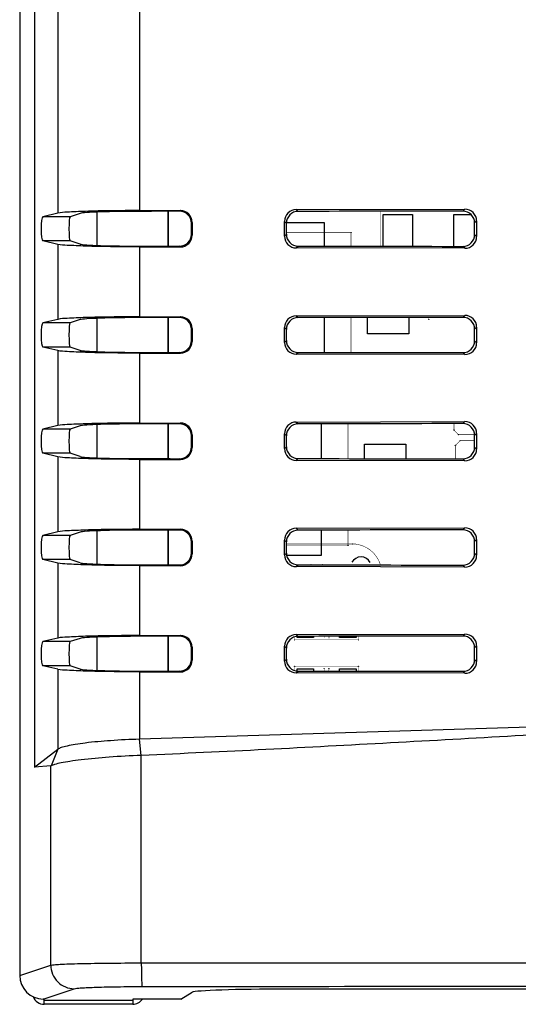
# Model space of a CAD drawing. Header units: millimetres. Extents: x 0 to 1682, y 0 to 1188.
# Tile 21 of 35: x 1211 to 1253, y 559 to 642. Entities that reach past the tile are written whole.
import ezdxf

# ---------------------------------------------------------------- set-up
doc = ezdxf.new("R2010")
doc.units = ezdxf.units.MM
doc.header["$LTSCALE"] = 92.51
for name, color, linetype in [('CASE_COVER_12W-SHAPE', 7, 'CONTINUOUS'), ('REAR_CASE-RC15W-SHAPE', 7, 'CONTINUOUS'), ('SMPS_TOPRC-SHAPE', 7, 'CONTINUOUS')]:
    doc.layers.add(name, color=color, linetype=linetype)

msp = doc.modelspace()

# ---------------------------------------------------------------- linework, layer by layer
at = {"layer": 'CASE_COVER_12W-SHAPE', "color": 7, "linetype": 'Continuous'}
for p, q in [((1211.160101, 718.524874), (1211.160101, 561.277775)), ((1212.413619, 699.758232), (1212.413638, 578.929559)), ((1214.387004, 650.212954), (1214.386928, 625.859513)), ((1221.328132, 649.997942), (1221.327659, 626.074532)), ((1214.386928, 625.859513), (1213.123286, 625.557341)), ((1216.284273, 625.838461), (1215.438158, 625.557341)), ((1221.327659, 626.074532), (1224.781659, 626.077608)), ((1224.781659, 626.077608), (1224.718117, 626.014066)), ((1234.610321, 626.1618), (1248.900919, 626.193671)), ((1234.610321, 626.1618), (1234.766504, 626.005616)), ((1248.900919, 626.193671), (1248.735276, 626.028029)), ((1215.438158, 625.557341), (1213.123286, 625.557341)), ((1225.78194, 625.079108), (1225.71863, 625.015798)), ((1225.71863, 624.056686), (1225.71863, 625.015798)), ((1225.78194, 625.079108), (1225.78194, 623.993376)), ((1233.616344, 623.909097), (1233.616343, 625.163388)), ((1233.616343, 625.163388), (1233.772447, 625.007284)), ((1233.772447, 624.0652), (1233.772447, 625.007284)), ((1249.89934, 625.199703), (1249.732527, 625.03289)), ((1249.732527, 624.039594), (1249.732527, 625.03289)), ((1249.89934, 625.199703), (1249.899339, 623.872781)), ((1225.78194, 623.993376), (1225.71863, 624.056686)), ((1233.616344, 623.909097), (1233.772447, 624.0652)), ((1249.899339, 623.872781), (1249.732527, 624.039594)), ((1214.38692, 623.212972), (1213.123285, 623.515143)), ((1215.438158, 623.515143), (1213.123285, 623.515143)), ((1214.38692, 623.212972), (1214.3869, 616.859507)), ((1216.284273, 623.234022), (1215.438158, 623.515143)), ((1221.327598, 622.997953), (1221.327481, 617.074528)), ((1221.327598, 622.997953), (1224.781659, 622.994876)), ((1224.781659, 622.994876), (1224.718117, 623.058418)), ((1234.610322, 622.910686), (1234.766504, 623.066868)), ((1248.900917, 622.878814), (1234.610322, 622.910686)), ((1248.900917, 622.878814), (1248.735276, 623.044455)), ((1214.3869, 616.859507), (1213.123285, 616.557341)), ((1215.438158, 616.557341), (1213.123285, 616.557341)), ((1216.284273, 616.838461), (1215.438158, 616.557341)), ((1221.327481, 617.074528), (1224.781658, 617.077607)), ((1224.781658, 617.077607), (1224.718117, 617.014066)), ((1234.610325, 617.161796), (1248.900915, 617.193667)), ((1234.610325, 617.161796), (1234.766504, 617.005616)), ((1248.900915, 617.193667), (1248.735276, 617.028029)), ((1225.781939, 616.079106), (1225.71863, 616.015798)), ((1225.71863, 615.056686), (1225.71863, 616.015798)), ((1225.781939, 616.079106), (1225.781939, 614.993378)), ((1233.616348, 614.909101), (1233.616347, 616.163384)), ((1233.616347, 616.163384), (1233.772447, 616.007284)), ((1233.772447, 615.0652), (1233.772447, 616.007284)), ((1249.899336, 616.199699), (1249.732527, 616.03289)), ((1249.732527, 615.039594), (1249.732527, 616.03289)), ((1249.899336, 616.199699), (1249.899335, 614.872785)), ((1225.781939, 614.993378), (1225.71863, 615.056686)), ((1233.616348, 614.909101), (1233.772447, 615.0652)), ((1249.899335, 614.872785), (1249.732527, 615.039594)), ((1214.386892, 614.212979), (1213.123285, 614.515143)), ((1215.438158, 614.515143), (1213.123285, 614.515143)), ((1214.386892, 614.212979), (1214.386872, 607.859501)), ((1216.284273, 614.234022), (1215.438158, 614.515143)), ((1221.32742, 613.997957), (1221.327302, 608.074524)), ((1221.32742, 613.997957), (1224.781657, 613.994878)), ((1224.781657, 613.994878), (1224.718117, 614.058418)), ((1234.610326, 613.91069), (1234.766504, 614.066868)), ((1248.900913, 613.878818), (1234.610326, 613.91069)), ((1248.900913, 613.878818), (1248.735276, 614.044455)), ((1221.327302, 608.074524), (1224.781656, 608.077605)), ((1224.781656, 608.077605), (1224.718117, 608.014066)), ((1234.610329, 608.161792), (1248.900911, 608.193663)), ((1234.610329, 608.161792), (1234.766504, 608.005616)), ((1248.900911, 608.193663), (1248.735276, 608.028029)), ((1214.386872, 607.859501), (1213.123285, 607.557341)), ((1215.438158, 607.557341), (1213.123285, 607.557341)), ((1216.284273, 607.838461), (1215.438158, 607.557341)), ((1225.781937, 607.079105), (1225.71863, 607.015798)), ((1225.71863, 606.056686), (1225.71863, 607.015798)), ((1225.781937, 607.079105), (1225.781937, 605.993379)), ((1233.616352, 605.909105), (1233.616351, 607.16338)), ((1233.616351, 607.16338), (1233.772447, 607.007284)), ((1233.772447, 606.0652), (1233.772447, 607.007284)), ((1249.899332, 607.199695), (1249.732527, 607.03289)), ((1249.732527, 606.039594), (1249.732527, 607.03289)), ((1249.899332, 607.199695), (1249.899331, 605.872789)), ((1225.781937, 605.993379), (1225.71863, 606.056686)), ((1233.616352, 605.909105), (1233.772447, 606.0652)), ((1249.899331, 605.872789), (1249.732527, 606.039594)), ((1214.386863, 605.212985), (1213.123284, 605.515143)), ((1215.438158, 605.515143), (1213.123284, 605.515143)), ((1214.386863, 605.212985), (1214.386843, 598.859495)), ((1216.284273, 605.234022), (1215.438158, 605.515143)), ((1221.327242, 604.997961), (1221.327124, 599.07452)), ((1221.327242, 604.997961), (1224.781656, 604.994879)), ((1224.781656, 604.994879), (1224.718117, 605.058418)), ((1234.61033, 604.910694), (1234.766504, 605.066868)), ((1248.900909, 604.878822), (1234.61033, 604.910694)), ((1248.900909, 604.878822), (1248.735276, 605.044455)), ((1221.327124, 599.07452), (1224.781655, 599.077604)), ((1224.781655, 599.077604), (1224.718117, 599.014066)), ((1234.610333, 599.161788), (1248.900907, 599.193659)), ((1234.610333, 599.161788), (1234.766504, 599.005616)), ((1248.900907, 599.193659), (1248.735276, 599.028029)), ((1214.386843, 598.859495), (1213.123284, 598.557341)), ((1215.438158, 598.557341), (1213.123284, 598.557341)), ((1216.284273, 598.838461), (1215.438158, 598.557341)), ((1225.781936, 598.079103), (1225.71863, 598.015798)), ((1225.781936, 598.079103), (1225.781935, 596.993381)), ((1233.616356, 596.909109), (1233.616355, 598.163376)), ((1233.616355, 598.163376), (1233.772447, 598.007284)), ((1249.899328, 598.199691), (1249.732527, 598.03289)), ((1249.899328, 598.199691), (1249.899327, 596.872793)), ((1225.71863, 597.056686), (1225.71863, 598.015798)), ((1233.772447, 597.0652), (1233.772447, 598.007284)), ((1249.732527, 597.039594), (1249.732527, 598.03289)), ((1214.386835, 596.212991), (1213.123284, 596.515143)), ((1215.438158, 596.515143), (1213.123284, 596.515143)), ((1216.284273, 596.234022), (1215.438158, 596.515143)), ((1225.781935, 596.993381), (1225.71863, 597.056686)), ((1233.616356, 596.909109), (1233.772447, 597.0652)), ((1249.899327, 596.872793), (1249.732527, 597.039594)), ((1214.386835, 596.212991), (1214.386815, 589.859488)), ((1221.327063, 595.997965), (1221.326946, 590.074517)), ((1221.327063, 595.997965), (1224.781654, 595.994881)), ((1224.781654, 595.994881), (1224.718117, 596.058418)), ((1234.610334, 595.910697), (1234.766504, 596.066868)), ((1248.900905, 595.878826), (1234.610334, 595.910697)), ((1248.900905, 595.878826), (1248.735276, 596.044455)), ((1214.386815, 589.859488), (1213.123283, 589.557341)), ((1216.284273, 589.838461), (1215.438158, 589.557341)), ((1221.326946, 590.074517), (1224.781653, 590.077602)), ((1224.781653, 590.077602), (1224.718117, 590.014066)), ((1234.610337, 590.161784), (1248.900903, 590.193656)), ((1234.610337, 590.161784), (1234.766504, 590.005616)), ((1248.900903, 590.193656), (1248.735276, 590.028029)), ((1215.438158, 589.557341), (1213.123283, 589.557341)), ((1225.781934, 589.079101), (1225.71863, 589.015798)), ((1225.71863, 588.056686), (1225.71863, 589.015798)), ((1225.781934, 589.079101), (1225.781934, 587.993383)), ((1233.61636, 587.909113), (1233.616359, 589.163372)), ((1233.616359, 589.163372), (1233.772447, 589.007284)), ((1233.772447, 588.0652), (1233.772447, 589.007284)), ((1249.899324, 589.199687), (1249.732527, 589.03289)), ((1249.732527, 588.039594), (1249.732527, 589.03289)), ((1249.899324, 589.199687), (1249.899323, 587.872797)), ((1225.781934, 587.993383), (1225.71863, 588.056686)), ((1233.61636, 587.909113), (1233.772447, 588.0652)), ((1249.899323, 587.872797), (1249.732527, 588.039594)), ((1214.386807, 587.212997), (1213.123283, 587.515143)), ((1215.438158, 587.515143), (1213.123283, 587.515143)), ((1214.386807, 587.212997), (1214.386763, 580.438631)), ((1216.284273, 587.234022), (1215.438158, 587.515143)), ((1221.326885, 586.997969), (1221.327075, 581.292863)), ((1221.326885, 586.997969), (1224.781652, 586.994882)), ((1224.781652, 586.994882), (1224.718117, 587.058418)), ((1234.610338, 586.910701), (1234.766504, 587.066868)), ((1248.900901, 586.87883), (1234.610338, 586.910701)), ((1248.900901, 586.87883), (1248.735276, 587.044455)), ((1276.391466, 582.983673), (1221.327075, 581.292863)), ((1221.463021, 579.923957), (1221.326931, 581.292857)), ((1212.408742, 578.929378), (1214.38581, 580.438597)), ((1214.38581, 580.438597), (1213.822344, 579.038868)), ((1221.472762, 562.341697), (1221.472762, 579.924386)), ((1213.797968, 579.030447), (1212.413638, 578.929559)), ((1213.797968, 562.154204), (1213.797968, 579.030447)), ((1221.472762, 562.341697), (1263.739684, 562.367619)), ((1211.160101, 561.277775), (1213.797968, 562.154204)), ((1213.163781, 559.283856), (1215.787012, 560.155422)), ((1224.823003, 559.283856), (1225.795283, 559.859051)), ((1443.697985, 560.121955), (1233.781382, 560.121955)), ((1213.239684, 559.283856), (1213.163781, 559.283856)), ((1213.239684, 558.836242), (1213.239684, 559.283856)), ((1213.239684, 559.200047), (1220.739684, 559.200047)), ((1220.739684, 559.283856), (1220.739684, 558.836242)), ((1224.823003, 559.283856), (1220.739684, 559.283856))]:
    msp.add_line(p, q, dxfattribs=at)
for centre, major_axis, ratio, start_param, end_param in [((1221.754143, 625.818385), (5.5, 0), 0.034920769, 1.60597619, 3.036872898), ((1263.739684, 584.159255), (1199.2, 0), 0.034920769, 1.603341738, 1.60597619), ((1224.780439, 625.076997), (0.835016, 0.554217), 0.997713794, -0.58490588, 0.984672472), ((1234.617929, 625.157996), (-0.559421, 0.835637), 0.994207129, -0.585022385, 0.978177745), ((1263.739684, 521.119837), (1199.2, 0), 0.087488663, 1.583308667, 1.594959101), ((1248.893276, 625.189834), (0.788702, 0.630916), 0.989972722, -0.669795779, 0.893404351), ((1213.128493, 624.536242), (0, 1.021721), 0.146033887, 0.034906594, 3.106686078), ((1215.441906, 624.536242), (0, 1.021721), 0.105104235, 0.034906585, 3.106686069), ((1224.780439, 623.995486), (0.835071, -0.554132), 0.997713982, -0.984773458, 0.584804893), ((1234.61793, 623.914488), (0.559455, 0.835613), 0.994208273, -4.119729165, -2.556529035), ((1221.754143, 623.254099), (5.5, 0), 0.034920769, -3.036872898, -1.60597619), ((1248.893275, 623.88265), (0.788735, -0.630875), 0.989973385, -0.893456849, 0.669743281), ((1263.739684, 664.913229), (1199.2, 0), 0.034920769, -1.60597619, -1.603341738), ((1263.739684, 727.952647), (1199.2, 0), 0.087488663, -1.594959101, -1.583308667), ((1213.128492, 615.536242), (0, 1.021721), 0.146033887, 0.034906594, 3.106686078), ((1215.441906, 615.536242), (0, 1.021721), 0.105104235, 0.034906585, 3.106686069), ((1221.754143, 616.818385), (5.5, 0), 0.034920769, 1.60597619, 3.036872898), ((1263.739684, 575.159255), (1199.2, 0), 0.034920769, 1.603341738, 1.60597619), ((1224.780438, 616.076996), (0.835016, 0.554217), 0.997713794, -0.58490588, 0.984672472), ((1234.617933, 616.157992), (-0.559421, 0.835637), 0.994207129, -0.585022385, 0.978177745), ((1263.739684, 512.119837), (1199.2, 0), 0.087488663, 1.583308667, 1.594959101), ((1248.893272, 616.18983), (0.788702, 0.630916), 0.989972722, -0.669795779, 0.893404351), ((1224.780438, 614.995488), (0.835071, -0.554132), 0.997713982, -0.984773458, 0.584804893), ((1234.617934, 614.914492), (0.559455, 0.835613), 0.994208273, -4.119729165, -2.556529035), ((1248.893271, 614.882654), (0.788735, -0.630875), 0.989973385, -0.893456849, 0.669743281), ((1221.754143, 614.254099), (5.5, 0), 0.034920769, -3.036872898, -1.60597619), ((1263.739684, 655.913229), (1199.2, 0), 0.034920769, -1.60597619, -1.603341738), ((1263.739684, 718.952647), (1199.2, 0), 0.087488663, -1.594959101, -1.583308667), ((1224.780436, 607.076994), (0.835016, 0.554217), 0.997713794, -0.58490588, 0.984672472), ((1234.617937, 607.157988), (-0.559421, 0.835637), 0.994207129, -0.585022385, 0.978177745), ((1248.893268, 607.189826), (0.788702, 0.630916), 0.989972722, -0.669795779, 0.893404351), ((1213.128492, 606.536242), (0, 1.021721), 0.146033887, 0.034906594, 3.106686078), ((1215.441906, 606.536242), (0, 1.021721), 0.105104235, 0.034906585, 3.106686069), ((1221.754143, 607.818385), (5.5, 0), 0.034920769, 1.60597619, 3.036872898), ((1263.739684, 566.159255), (1199.2, 0), 0.034920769, 1.603341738, 1.60597619), ((1263.739684, 503.119837), (1199.2, 0), 0.087488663, 1.583308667, 1.594959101), ((1224.780436, 605.99549), (0.835071, -0.554132), 0.997713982, -0.984773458, 0.584804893), ((1234.617938, 605.914496), (0.559455, 0.835613), 0.994208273, -4.119729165, -2.556529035), ((1248.893267, 605.882658), (0.788735, -0.630875), 0.989973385, -0.893456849, 0.669743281), ((1221.754143, 605.254099), (5.5, 0), 0.034920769, -3.036872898, -1.60597619), ((1263.739684, 646.913229), (1199.2, 0), 0.034920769, -1.60597619, -1.603341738), ((1263.739684, 709.952647), (1199.2, 0), 0.087488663, -1.594959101, -1.583308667), ((1221.754143, 598.818385), (5.5, 0), 0.034920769, 1.60597619, 3.036872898), ((1263.739684, 557.159255), (1199.2, 0), 0.034920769, 1.603341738, 1.60597619), ((1224.780435, 598.076993), (0.835016, 0.554217), 0.997713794, -0.58490588, 0.984672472), ((1234.617941, 598.157984), (-0.559421, 0.835637), 0.994207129, -0.585022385, 0.978177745), ((1263.739684, 494.119837), (1199.2, 0), 0.087488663, 1.583308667, 1.594959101), ((1248.893264, 598.189822), (0.788702, 0.630916), 0.989972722, -0.669795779, 0.893404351), ((1213.128491, 597.536242), (0, 1.021721), 0.146033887, 0.034906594, 3.106686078), ((1215.441906, 597.536242), (0, 1.021721), 0.105104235, 0.034906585, 3.106686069), ((1224.780434, 596.995491), (0.835071, -0.554132), 0.997713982, -0.984773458, 0.584804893), ((1234.617942, 596.9145), (0.559455, 0.835613), 0.994208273, -4.119729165, -2.556529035), ((1248.893263, 596.882662), (0.788735, -0.630875), 0.989973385, -0.893456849, 0.669743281), ((1221.754143, 596.254099), (5.5, 0), 0.034920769, -3.036872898, -1.60597619), ((1263.739684, 637.913229), (1199.2, 0), 0.034920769, -1.60597619, -1.603341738), ((1263.739684, 700.952647), (1199.2, 0), 0.087488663, -1.594959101, -1.583308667), ((1221.754143, 589.818385), (5.5, 0), 0.034920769, 1.60597619, 3.036872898), ((1263.739684, 548.159255), (1199.2, 0), 0.034920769, 1.603341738, 1.60597619), ((1224.780433, 589.076991), (0.835016, 0.554217), 0.997713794, -0.58490588, 0.984672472), ((1234.617945, 589.15798), (-0.559421, 0.835637), 0.994207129, -0.585022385, 0.978177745), ((1263.739684, 485.119837), (1199.2, 0), 0.087488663, 1.583308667, 1.594959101), ((1248.89326, 589.189818), (0.788702, 0.630916), 0.989972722, -0.669795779, 0.893404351), ((1213.128491, 588.536242), (0, 1.021721), 0.146033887, 0.034906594, 3.106686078), ((1215.441906, 588.536242), (0, 1.021721), 0.105104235, 0.034906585, 3.106686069), ((1221.754143, 587.254099), (5.5, 0), 0.034920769, -3.036872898, -1.60597619), ((1224.780433, 587.995493), (0.835071, -0.554132), 0.997713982, -0.984773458, 0.584804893), ((1234.617946, 587.914504), (0.559455, 0.835613), 0.994208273, -4.119729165, -2.556529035), ((1248.893259, 587.882666), (0.788735, -0.630875), 0.989973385, -0.893456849, 0.669743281), ((1263.739684, 628.913229), (1199.2, 0), 0.034920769, -1.60597619, -1.603341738), ((1263.739684, 691.952647), (1199.2, 0), 0.087488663, -1.594959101, -1.583308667), ((1213.171117, 561.285076), (1.909588, 0.634459), 0.993922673, 2.822637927, 4.389786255), ((1233.781382, 559.842589), (8, 0), 0.034920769, 1.570796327, 3.082632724)]:
    msp.add_ellipse(centre, major_axis=major_axis, ratio=ratio, start_param=start_param, end_param=end_param, dxfattribs=at)
for points, knots in [([(1221.328368, 626.074534), (1220.508983, 626.073805), (1218.977817, 626.061135), (1216.92426, 626.029372), (1215.434226, 625.951291), (1214.644331, 625.921065), (1214.387157, 625.859567)], [0, 0, 0, 0, 0.353811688, 0.661440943, 0.885821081, 1, 1, 1, 1]), ([(1225.71863, 625.015798), (1225.71863, 625.2708), (1225.504999, 625.802295), (1224.97316, 626.014356), (1224.718117, 626.014066)], [0, 0, 0, 0, 0.499959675, 1, 1, 1, 1]), ([(1234.766504, 626.005616), (1234.51241, 626.005079), (1233.983061, 625.791504), (1233.772447, 625.2615), (1233.772447, 625.007284)], [0, 0, 0, 0, 0.499880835, 1, 1, 1, 1]), ([(1249.732527, 625.03289), (1249.732527, 625.287131), (1249.52037, 625.817586), (1248.989586, 626.028308), (1248.735276, 626.028029)], [0, 0, 0, 0, 0.499932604, 1, 1, 1, 1]), ([(1224.718117, 623.058418), (1224.97311, 623.058128), (1225.504942, 623.270129), (1225.71863, 623.801634), (1225.71863, 624.056686)], [0, 0, 0, 0, 0.499942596, 1, 1, 1, 1]), ([(1233.772447, 624.0652), (1233.772447, 623.811016), (1233.983024, 623.281018), (1234.512377, 623.067405), (1234.766504, 623.066868)], [0, 0, 0, 0, 0.500055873, 1, 1, 1, 1]), ([(1248.735276, 623.044455), (1248.98955, 623.044176), (1249.520328, 623.254855), (1249.732527, 623.785317), (1249.732527, 624.039594)], [0, 0, 0, 0, 0.499996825, 1, 1, 1, 1]), ([(1221.328593, 622.99795), (1220.509205, 622.998679), (1218.978021, 623.011348), (1216.924419, 623.043106), (1215.434326, 623.12119), (1214.644384, 623.151406), (1214.387193, 623.212908)], [0, 0, 0, 0, 0.353803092, 0.661430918, 0.885816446, 1, 1, 1, 1]), ([(1221.329026, 617.074533), (1220.509643, 617.073804), (1218.978439, 617.061137), (1216.924762, 617.02939), (1215.434551, 616.951299), (1214.644511, 616.921108), (1214.387281, 616.859597)], [0, 0, 0, 0, 0.35378348, 0.661406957, 0.885804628, 1, 1, 1, 1]), ([(1225.71863, 616.015798), (1225.71863, 616.2708), (1225.504999, 616.802295), (1224.97316, 617.014356), (1224.718117, 617.014066)], [0, 0, 0, 0, 0.499959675, 1, 1, 1, 1]), ([(1234.766504, 617.005616), (1234.51241, 617.005079), (1233.983061, 616.791504), (1233.772447, 616.2615), (1233.772447, 616.007284)], [0, 0, 0, 0, 0.499880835, 1, 1, 1, 1]), ([(1249.732527, 616.03289), (1249.732527, 616.287131), (1249.52037, 616.817586), (1248.989586, 617.028308), (1248.735276, 617.028029)], [0, 0, 0, 0, 0.499932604, 1, 1, 1, 1]), ([(1224.718117, 614.058418), (1224.97311, 614.058128), (1225.504942, 614.270129), (1225.71863, 614.801634), (1225.71863, 615.056686)], [0, 0, 0, 0, 0.499942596, 1, 1, 1, 1]), ([(1233.772447, 615.0652), (1233.772447, 614.811016), (1233.983024, 614.281018), (1234.512377, 614.067405), (1234.766504, 614.066868)], [0, 0, 0, 0, 0.500055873, 1, 1, 1, 1]), ([(1248.735276, 614.044455), (1248.98955, 614.044176), (1249.520328, 614.254855), (1249.732527, 614.785317), (1249.732527, 615.039594)], [0, 0, 0, 0, 0.499996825, 1, 1, 1, 1]), ([(1221.32925, 613.997951), (1220.509866, 613.99868), (1218.978644, 614.011346), (1216.924922, 614.043088), (1215.434651, 614.121182), (1214.644565, 614.151362), (1214.387317, 614.212878)], [0, 0, 0, 0, 0.353774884, 0.661396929, 0.88579999, 1, 1, 1, 1]), ([(1221.329683, 608.074532), (1220.510304, 608.073803), (1218.979061, 608.061139), (1216.925264, 608.029408), (1215.434876, 607.951307), (1214.644692, 607.921151), (1214.387405, 607.859627)], [0, 0, 0, 0, 0.353755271, 0.661372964, 0.885788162, 1, 1, 1, 1]), ([(1225.71863, 607.015798), (1225.71863, 607.2708), (1225.504999, 607.802295), (1224.97316, 608.014356), (1224.718117, 608.014066)], [0, 0, 0, 0, 0.499959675, 1, 1, 1, 1]), ([(1234.766504, 608.005616), (1234.51241, 608.005079), (1233.983061, 607.791504), (1233.772447, 607.2615), (1233.772447, 607.007284)], [0, 0, 0, 0, 0.499880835, 1, 1, 1, 1]), ([(1249.732527, 607.03289), (1249.732527, 607.287131), (1249.52037, 607.817586), (1248.989586, 608.028308), (1248.735276, 608.028029)], [0, 0, 0, 0, 0.499932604, 1, 1, 1, 1]), ([(1224.718117, 605.058418), (1224.97311, 605.058128), (1225.504942, 605.270129), (1225.71863, 605.801634), (1225.71863, 606.056686)], [0, 0, 0, 0, 0.499942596, 1, 1, 1, 1]), ([(1233.772447, 606.0652), (1233.772447, 605.811016), (1233.983024, 605.281018), (1234.512377, 605.067405), (1234.766504, 605.066868)], [0, 0, 0, 0, 0.500055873, 1, 1, 1, 1]), ([(1248.735276, 605.044455), (1248.98955, 605.044176), (1249.520328, 605.254855), (1249.732527, 605.785317), (1249.732527, 606.039594)], [0, 0, 0, 0, 0.499996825, 1, 1, 1, 1]), ([(1221.329908, 604.997952), (1220.510526, 604.998681), (1218.979266, 605.011344), (1216.925424, 605.04307), (1215.434976, 605.121175), (1214.644746, 605.151319), (1214.387441, 605.212848)], [0, 0, 0, 0, 0.353746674, 0.661362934, 0.885783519, 1, 1, 1, 1]), ([(1221.330341, 599.074531), (1220.510964, 599.073802), (1218.979684, 599.061141), (1216.925767, 599.029426), (1215.435201, 598.951315), (1214.644873, 598.921195), (1214.387529, 598.859657)], [0, 0, 0, 0, 0.353727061, 0.661338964, 0.885771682, 1, 1, 1, 1]), ([(1225.71863, 598.015798), (1225.71863, 598.2708), (1225.504999, 598.802295), (1224.97316, 599.014356), (1224.718117, 599.014066)], [0, 0, 0, 0, 0.499959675, 1, 1, 1, 1]), ([(1234.766504, 599.005616), (1234.51241, 599.005079), (1233.983061, 598.791504), (1233.772447, 598.2615), (1233.772447, 598.007284)], [0, 0, 0, 0, 0.499880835, 1, 1, 1, 1]), ([(1249.732527, 598.03289), (1249.732527, 598.287131), (1249.52037, 598.817586), (1248.989586, 599.028308), (1248.735276, 599.028029)], [0, 0, 0, 0, 0.499932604, 1, 1, 1, 1]), ([(1224.718117, 596.058418), (1224.97311, 596.058128), (1225.504942, 596.270129), (1225.71863, 596.801634), (1225.71863, 597.056686)], [0, 0, 0, 0, 0.499942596, 1, 1, 1, 1]), ([(1233.772447, 597.0652), (1233.772447, 596.811016), (1233.983024, 596.281018), (1234.512377, 596.067405), (1234.766504, 596.066868)], [0, 0, 0, 0, 0.500055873, 1, 1, 1, 1]), ([(1248.735276, 596.044455), (1248.98955, 596.044176), (1249.520328, 596.254855), (1249.732527, 596.785317), (1249.732527, 597.039594)], [0, 0, 0, 0, 0.499996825, 1, 1, 1, 1]), ([(1221.330566, 595.997953), (1220.511187, 595.998682), (1218.979888, 596.011342), (1216.925926, 596.043052), (1215.435301, 596.121167), (1214.644927, 596.151276), (1214.387565, 596.212818)], [0, 0, 0, 0, 0.353718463, 0.661328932, 0.885767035, 1, 1, 1, 1]), ([(1221.330999, 590.07453), (1220.511625, 590.073801), (1218.980306, 590.061143), (1216.926269, 590.029444), (1215.435526, 589.951323), (1214.645054, 589.921238), (1214.387652, 589.859687)], [0, 0, 0, 0, 0.353698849, 0.661304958, 0.885755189, 1, 1, 1, 1]), ([(1225.71863, 589.015798), (1225.71863, 589.2708), (1225.504999, 589.802295), (1224.97316, 590.014356), (1224.718117, 590.014066)], [0, 0, 0, 0, 0.499959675, 1, 1, 1, 1]), ([(1234.766504, 590.005616), (1234.51241, 590.005079), (1233.983061, 589.791504), (1233.772447, 589.2615), (1233.772447, 589.007284)], [0, 0, 0, 0, 0.499880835, 1, 1, 1, 1]), ([(1249.732527, 589.03289), (1249.732527, 589.287131), (1249.52037, 589.817586), (1248.989586, 590.028308), (1248.735276, 590.028029)], [0, 0, 0, 0, 0.499932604, 1, 1, 1, 1]), ([(1224.718117, 587.058418), (1224.97311, 587.058128), (1225.504942, 587.270129), (1225.71863, 587.801634), (1225.71863, 588.056686)], [0, 0, 0, 0, 0.499942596, 1, 1, 1, 1]), ([(1233.772447, 588.0652), (1233.772447, 587.811016), (1233.983024, 587.281018), (1234.512377, 587.067405), (1234.766504, 587.066868)], [0, 0, 0, 0, 0.500055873, 1, 1, 1, 1]), ([(1248.735276, 587.044455), (1248.98955, 587.044176), (1249.520328, 587.254855), (1249.732527, 587.785317), (1249.732527, 588.039594)], [0, 0, 0, 0, 0.499996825, 1, 1, 1, 1]), ([(1221.331224, 586.997954), (1220.511847, 586.998683), (1218.980511, 587.01134), (1216.926428, 587.043033), (1215.435626, 587.121159), (1214.645107, 587.151232), (1214.387689, 587.212789)], [0, 0, 0, 0, 0.35369025, 0.661294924, 0.885750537, 1, 1, 1, 1]), ([(1263.739684, 582.203462), (1256.697584, 581.762694), (1242.610551, 580.965647), (1228.520319, 580.218156), (1221.472762, 579.924386)], [0, 0, 0, 0, 0.500078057, 1, 1, 1, 1]), ([(1221.327093, 581.292863), (1220.505202, 581.268456), (1218.969115, 581.192058), (1217.146366, 581.031584), (1215.917972, 580.861794), (1215.230561, 580.736183), (1214.736703, 580.606396), (1214.470394, 580.504134), (1214.385801, 580.438631)], [0, 0, 0, 0, 0.351128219, 0.656684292, 0.780798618, 0.88087607, 0.954312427, 1, 1, 1, 1]), ([(1221.472762, 579.923824), (1220.559466, 579.883159), (1218.855737, 579.793672), (1216.83677, 579.613851), (1215.482038, 579.431051), (1214.731896, 579.303189), (1214.19944, 579.178791), (1213.91668, 579.091835), (1213.82212, 579.039292)], [0, 0, 0, 0, 0.355162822, 0.66278588, 0.786983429, 0.886334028, 0.957973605, 1, 1, 1, 1]), ([(1213.797968, 579.030447), (1213.801894, 579.030733), (1213.810408, 579.032804), (1213.818243, 579.036552), (1213.822344, 579.038868)], [0, 0, 0, 0, 0.45532211, 1, 1, 1, 1]), ([(1213.797968, 562.154203), (1213.887962, 562.176604), (1214.15553, 562.19765), (1214.669945, 562.233269), (1215.412096, 562.261172), (1216.777037, 562.300657), (1218.820301, 562.331287), (1220.545373, 562.340842), (1221.472762, 562.341697)], [0, 0, 0, 0, 0.036227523, 0.104208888, 0.201853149, 0.326104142, 0.637731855, 1, 1, 1, 1]), ([(1221.472762, 562.341697), (1221.473069, 562.091949), (1221.477083, 561.629144), (1221.487522, 561.081842), (1221.504214, 560.724367), (1221.511413, 560.534467), (1221.530186, 560.420343), (1221.530825, 560.355087), (1221.543107, 560.342916)], [0, 0, 0, 0, 0.374240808, 0.694060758, 0.818461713, 0.913023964, 0.974089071, 1, 1, 1, 1]), ([(1213.797968, 562.154204), (1213.799816, 561.645102), (1214.223926, 560.588209), (1215.279658, 560.157282), (1215.787012, 560.155422)], [0, 0, 0, 0, 0.500859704, 1, 1, 1, 1]), ([(1215.787012, 560.155422), (1215.853462, 560.177478), (1216.055098, 560.19907), (1216.440437, 560.234335), (1216.997403, 560.262432), (1218.02088, 560.301821), (1219.553554, 560.332524), (1220.847482, 560.342059), (1221.543107, 560.342916)], [0, 0, 0, 0, 0.036448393, 0.104497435, 0.202147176, 0.326365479, 0.637873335, 1, 1, 1, 1])]:
    msp.add_open_spline(points, degree=3, knots=knots, dxfattribs=at)
msp.add_open_spline([(1221.543107, 560.342916), (1235.608625, 560.360202), (1249.674156, 560.368838), (1263.739684, 560.368838)], degree=3, dxfattribs=at)
at = {"layer": 'REAR_CASE-RC15W-SHAPE', "color": 7, "linetype": 'Continuous'}
for p, q in [((1217.739684, 623.123555), (1217.739684, 625.948929)), ((1217.739684, 614.123555), (1217.739684, 616.948929)), ((1217.739684, 605.123555), (1217.739684, 607.948929)), ((1217.739684, 596.123555), (1217.739684, 598.948929)), ((1217.739684, 587.123555), (1217.739684, 589.948929)), ((1220.739684, 558.836242), (1213.239684, 558.836242))]:
    msp.add_line(p, q, dxfattribs=at)
for centre, start, end in [((1213.239684, 559.836242), 200.63400116, 270), ((1220.739684, 559.836242), 270, 326.42487523)]:
    msp.add_arc(centre, 1, start, end, dxfattribs=at)
at = {"layer": 'SMPS_TOPRC-SHAPE', "color": 7, "linetype": 'Continuous'}
for p, q in [((1223.739684, 626.012938), (1223.739684, 623.059546)), ((1241.977222, 623.053546), (1241.977222, 625.735268)), ((1241.977222, 625.735268), (1244.477222, 625.735268)), ((1244.477222, 625.735268), (1244.477222, 623.049854)), ((1247.977222, 623.045381), (1247.977222, 625.735268)), ((1247.977222, 625.735268), (1249.442498, 625.735268)), ((1233.772447, 625.060268), (1236.977222, 625.060268)), ((1236.977222, 625.060268), (1236.977222, 623.062475)), ((1223.739684, 617.012938), (1223.739684, 614.059546)), ((1236.977222, 617.010009), (1236.977222, 614.062475)), ((1240.652222, 615.620268), (1240.652222, 617.0167)), ((1244.152222, 617.02215), (1244.152222, 615.620268)), ((1244.152222, 615.620268), (1240.652222, 615.620268)), ((1223.739684, 608.012938), (1223.739684, 605.059546)), ((1236.727222, 608.009512), (1236.727222, 605.062972)), ((1240.402222, 605.056217), (1240.402222, 606.300268)), ((1240.402222, 606.300268), (1243.902222, 606.300268)), ((1243.902222, 606.300268), (1243.902222, 605.050703)), ((1223.739684, 599.012938), (1223.739684, 596.059546)), ((1236.727222, 599.009512), (1236.727222, 596.860268)), ((1236.727222, 596.860268), (1233.794942, 596.860268)), ((1223.739684, 590.012938), (1223.739684, 587.059546)), ((1234.677222, 589.910268), (1234.677222, 590.005616)), ((1236.077222, 589.910268), (1234.677222, 589.910268)), ((1236.077222, 590.00822), (1236.077222, 589.910268)), ((1238.277222, 589.910268), (1238.277222, 590.012587)), ((1239.677222, 589.910268), (1238.277222, 589.910268)), ((1239.677222, 590.015012), (1239.677222, 589.910268)), ((1234.677222, 587.066868), (1234.677222, 587.260268)), ((1234.677222, 587.260268), (1236.077222, 587.260268)), ((1236.077222, 587.260268), (1236.077222, 587.064263)), ((1238.277222, 587.059897), (1238.277222, 587.260268)), ((1238.277222, 587.260268), (1239.677222, 587.260268)), ((1239.677222, 587.260268), (1239.677222, 587.057472))]:
    msp.add_line(p, q, dxfattribs=at)
at = {"layer": 'SMPS_TOPRC-SHAPE', "color": 3, "linetype": 'Continuous', "const_width": 0.0841}
for points in [[(1223.727222, 626.012923), (1223.727222, 623.059561)], [(1223.727222, 617.012923), (1223.727222, 614.059561)], [(1223.727222, 608.012923), (1223.727222, 605.059561)], [(1223.727222, 599.012923), (1223.727222, 596.059561)], [(1223.727222, 590.012923), (1223.727222, 587.059561)]]:
    msp.add_lwpolyline(points, dxfattribs=at)
at = {"layer": 'SMPS_TOPRC-SHAPE', "color": 6, "linetype": 'Continuous'}
for points, const_width in [([(1241.727222, 626.018562), (1241.727222, 623.053922)], 0.01682), ([(1239.252222, 624.210268), (1233.772447, 624.210268)], 0.04205), ([(1239.252222, 623.058208), (1239.252222, 624.210268)], 0.04205), ([(1239.252222, 614.058208), (1239.252222, 617.014276)], 0.04205), ([(1245.852222, 617.024506), (1245.852222, 616.835268)], 0.01682), ([(1245.852222, 616.835268), (1249.320809, 616.835268)], 0.01682), ([(1239.002222, 605.058641), (1239.002222, 608.013843)], 0.04205), ([(1247.977222, 607.485268), (1247.977222, 608.027103)], 0.042723), ([(1248.377222, 607.085268), (1247.977222, 607.485268)], 0.042723), ([(1248.102222, 606.185268), (1248.502222, 606.585268)], 0.042723), ([(1249.732527, 607.085268), (1248.377222, 607.085268)], 0.042723), ([(1248.502222, 606.585268), (1249.732527, 606.585268)], 0.042723), ([(1248.102222, 605.045228), (1248.102222, 606.185268)], 0.042723), ([(1239.002222, 597.710268), (1239.002222, 599.013843)], 0.04205), ([(1239.602222, 597.835268), (1233.772447, 597.835268)], 0.04205), ([(1233.772447, 597.710268), (1239.002222, 597.710268)], 0.04205), ([(1235.852222, 596.085268), (1235.852222, 596.06471)], 0.042723), ([(1236.852222, 596.085268), (1236.837212, 596.062753)], 0.042723), ([(1236.852222, 596.085268), (1236.852222, 596.062723)], 0.042723), ([(1234.477222, 589.956942), (1234.477222, 589.710268)], 0.03364), ([(1234.477222, 589.710268), (1239.877222, 589.710268)], 0.03364), ([(1236.977222, 590.010009), (1236.977222, 589.910268)], 0.03364), ([(1237.377222, 589.910268), (1237.377222, 590.010803)], 0.03364), ([(1239.877222, 589.710268), (1239.877222, 590.015358)], 0.03364), ([(1234.477222, 587.460268), (1234.477222, 587.115797)], 0.03364), ([(1239.877222, 587.460268), (1234.477222, 587.460268)], 0.03364), ([(1236.977222, 587.260268), (1236.977222, 587.062475)], 0.03364), ([(1237.377222, 587.06168), (1237.377222, 587.260268)], 0.03364), ([(1239.877222, 587.057126), (1239.877222, 587.460268)], 0.03364)]:
    msp.add_lwpolyline(points, dxfattribs=dict(at, const_width=const_width))
at = {"layer": 'SMPS_TOPRC-SHAPE', "color": 6, "linetype": 'Continuous', "const_width": 0.04205}
msp.add_lwpolyline([(1241.746665, 596.054046, 0.331158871), (1239.352222, 597.835268)], format="xyb", dxfattribs=at)
at = {"layer": 'SMPS_TOPRC-SHAPE', "color": 7, "linetype": 'Continuous'}
for centre, radius in [((1239.252222, 624.210268), 0.0125), ((1245.852222, 616.835268), 0.005), ((1247.977222, 607.485268), 0.0127), ((1248.377222, 607.085268), 0.0127), ((1248.502222, 606.585268), 0.0127), ((1248.102222, 606.185268), 0.0127), ((1239.002222, 597.710268), 0.0125), ((1239.352222, 597.835268), 0.0125), ((1239.602222, 597.835268), 0.0125), ((1235.852222, 596.085268), 0.0127), ((1236.852222, 596.085268), 0.0127), ((1234.477222, 589.710268), 0.01), ((1236.977222, 589.910268), 0.01), ((1237.377222, 589.910268), 0.01), ((1239.877222, 589.710268), 0.01), ((1234.477222, 587.460268), 0.01), ((1236.977222, 587.260268), 0.01), ((1237.377222, 587.260268), 0.01), ((1239.877222, 587.460268), 0.01)]:
    msp.add_circle(centre, radius, dxfattribs=at)
msp.add_arc((1240.102222, 595.835268), 0.9, 29.38602116, 150.41449362, dxfattribs=at)

doc.saveas('drawing.dxf')
